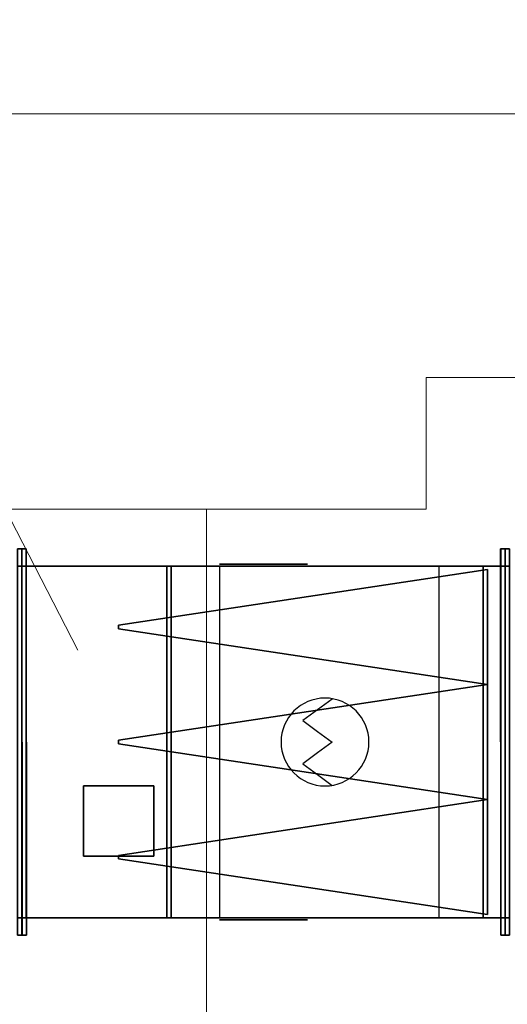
# Model space of a CAD drawing. Header units: millimetres. Extents: x 918337 to 1269480, y -257156 to -67477.
# Tile 69 of 114: x 1136193 to 1136748, y -198707 to -197587. Entities that reach past the tile are written whole.
import ezdxf

# ---------------------------------------------------------------- set-up
doc = ezdxf.new("R2010")
doc.units = ezdxf.units.MM
doc.layers.get('0').update_dxf_attribs({"color": 8, "lineweight": 9})
doc.layers.add('1VZT - LEGENDY', color=7, linetype='Continuous', lineweight=13)
for name, color, linetype in [('MAT_154_BYOLXP003919182844', 154, 'Continuous'), ('MAT_253_BYOLXP003919182844', 253, 'Continuous'), ('MAT_30_BYOLXP003919182844', 30, 'Continuous'), ('Mat_mar_BYOLXP003919182844', 7, 'Continuous')]:
    doc.layers.add(name, color=color, linetype=linetype)

# ---------------------------------------------------------------- blocks, each defined once
blk = doc.blocks.new('1261_50_BYOLXP003919182844')
at = {"layer": 'MAT_253_BYOLXP003919182844'}
for points in [[(2135.0376, 2719.9893, -440.0991), (2135.0376, 2279.9893, -440.0992), (2130.0376, 2279.9893, -440.0992), (2130.0376, 2719.9893, -440.0991)], [(2135.0376, 2719.9893, -420.0991), (2130.0376, 2719.9893, -420.0991), (2130.0376, 2279.9893, -420.0992), (2135.0376, 2279.9893, -420.0992)], [(2135.0376, 2719.9893, -440.0991), (2130.0376, 2719.9893, -440.0991), (2130.0376, 2719.9893, -420.0991), (2135.0376, 2719.9893, -420.0991)], [(2130.0376, 2719.9893, -440.0991), (2130.0376, 2279.9893, -440.0992), (2130.0376, 2279.9893, -420.0992), (2130.0376, 2719.9893, -420.0991)], [(2135.0376, 2719.9893, -220.0991), (2135.0376, 2279.9893, -220.0991), (2130.0376, 2279.9893, -220.0991), (2130.0376, 2719.9893, -220.0991)], [(2135.0376, 2719.9893, -200.0991), (2130.0376, 2719.9893, -200.0991), (2130.0376, 2279.9893, -200.0991), (2135.0376, 2279.9893, -200.0991)], [(2135.0376, 2719.9893, -220.0991), (2130.0376, 2719.9893, -220.0991), (2130.0376, 2719.9893, -200.0991), (2135.0376, 2719.9893, -200.0991)], [(2130.0376, 2719.9893, -220.0991), (2130.0376, 2279.9893, -220.0991), (2130.0376, 2279.9893, -200.0991), (2130.0376, 2719.9893, -200.0991)], [(2135.0376, 2719.9893, -420.0991), (2130.0376, 2719.9893, -420.0991), (2130.0376, 2719.9893, -220.0991), (2135.0376, 2719.9893, -220.0991)], [(2130.0376, 2719.9893, -420.0991), (2130.0376, 2699.9893, -420.0991), (2130.0376, 2699.9893, -220.0991), (2130.0376, 2719.9893, -220.0991)], [(2135.0376, 2279.9893, -440.0992), (2135.0376, 2719.9893, -440.0991), (2135.0376, 2719.9893, -420.0991), (2135.0376, 2279.9893, -420.0992)], [(2135.0376, 2279.9893, -220.0991), (2135.0376, 2719.9893, -220.0991), (2135.0376, 2719.9893, -200.0991), (2135.0376, 2279.9893, -200.0991)], [(2135.0376, 2699.9893, -420.0991), (2135.0376, 2719.9893, -420.0991), (2135.0376, 2719.9893, -220.0991), (2135.0376, 2699.9893, -220.0991)], [(2130.0376, 2699.9893, -420.0991), (2135.0376, 2699.9893, -420.0991), (2135.0376, 2699.9893, -220.0991), (2130.0376, 2699.9893, -220.0991)], [(2135.0376, 2299.9893, -420.0992), (2130.0376, 2299.9893, -420.0992), (2130.0376, 2299.9893, -220.0991), (2135.0376, 2299.9893, -220.0991)], [(2130.0376, 2299.9893, -420.0992), (2130.0376, 2279.9893, -420.0992), (2130.0376, 2279.9893, -220.0991), (2130.0376, 2299.9893, -220.0991)], [(2135.0376, 2279.9893, -420.0992), (2135.0376, 2299.9893, -420.0992), (2135.0376, 2299.9893, -220.0991), (2135.0376, 2279.9893, -220.0991)], [(2130.0376, 2279.9893, -440.0992), (2135.0376, 2279.9893, -440.0992), (2135.0376, 2279.9893, -420.0992), (2130.0376, 2279.9893, -420.0992)], [(2130.0376, 2279.9893, -220.0991), (2135.0376, 2279.9893, -220.0991), (2135.0376, 2279.9893, -200.0991), (2130.0376, 2279.9893, -200.0991)], [(2130.0376, 2279.9893, -420.0992), (2135.0376, 2279.9893, -420.0992), (2135.0376, 2279.9893, -220.0991), (2130.0376, 2279.9893, -220.0991)]]:
    blk.add_3dface(points, dxfattribs=at)
blk = doc.blocks.new('1012_53_BYOLXP003919182844')
at = {"layer": 'MAT_253_BYOLXP003919182844'}
for points in [[(1965.0376, 2699.9893, -420.0991), (1605.0376, 2699.9893, -420.0991), (1605.0376, 2299.9893, -420.0991), (1965.0376, 2299.9893, -420.0991)], [(1965.0376, 2699.9893, -425.0991), (1605.0376, 2699.9893, -425.0991), (1605.0376, 2699.9893, -420.0991), (1965.0376, 2699.9893, -420.0991)], [(1965.0376, 2699.9893, -430.0991), (1965.0376, 2299.9893, -430.0991), (1960.0376, 2299.9893, -430.0991), (1960.0376, 2699.9893, -430.0991)], [(1965.0376, 2699.9893, -430.0991), (1960.0376, 2699.9893, -430.0991), (1960.0376, 2699.9893, -425.0991), (1965.0376, 2699.9893, -425.0991)], [(1960.0376, 2699.9893, -430.0991), (1960.0376, 2299.9893, -430.0991), (1960.0376, 2299.9893, -425.0991), (1960.0376, 2699.9893, -425.0991)], [(1965.0376, 2299.9893, -425.0991), (1965.0376, 2699.9893, -425.0991), (1965.0376, 2699.9893, -420.0991), (1965.0376, 2299.9893, -420.0991)], [(1965.0376, 2299.9893, -430.0991), (1965.0376, 2699.9893, -430.0991), (1965.0376, 2699.9893, -425.0991), (1965.0376, 2299.9893, -425.0991)], [(1605.0376, 2299.9893, -425.0991), (1965.0376, 2299.9893, -425.0991), (1965.0376, 2299.9893, -420.0991), (1605.0376, 2299.9893, -420.0991)], [(1960.0376, 2299.9893, -430.0991), (1965.0376, 2299.9893, -430.0991), (1965.0376, 2299.9893, -425.0991), (1960.0376, 2299.9893, -425.0991)]]:
    blk.add_3dface(points, dxfattribs=at)
blk = doc.blocks.new('1013_54_BYOLXP003919182844')
at = {"layer": 'MAT_253_BYOLXP003919182844'}
blk.add_3dface([(1605.0376, 2699.9893, -425.0991), (1605.0376, 2299.9893, -425.0991), (1605.0376, 2299.9893, -420.0991), (1605.0376, 2699.9893, -420.0991)], dxfattribs=at)
blk = doc.blocks.new('1004_55_BYOLXP003919182844')
at = {"layer": 'MAT_253_BYOLXP003919182844'}
blk.add_3dface([(1965.0376, 2699.9893, -425.0991), (1965.0376, 2299.9893, -425.0991), (1605.0376, 2299.9893, -425.0991), (1605.0376, 2699.9893, -425.0991)], dxfattribs=at)
blk = doc.blocks.new('M_P_56_BYOLXP003919182844')
at = {"layer": 'Mat_mar_BYOLXP003919182844', "color": 110}
for points in [[(1785.071, 2449.9893, -427.5991), (1790.1478, 2450.2563, -427.5991), (1795.0911, 2451.0574, -427.5991), (1799.9006, 2452.259, -427.5991), (1804.4431, 2453.9277, -427.5991), (1808.8519, 2456.064, -427.5991), (1812.9268, 2458.5339, -427.5991), (1816.8011, 2461.4712, -427.5991), (1820.3416, 2464.6755, -427.5991), (1823.6147, 2468.2803, -427.5991), (1826.4204, 2472.0854, -427.5991), (1828.9587, 2476.1575, -427.5991), (1831.0964, 2480.5635, -427.5991), (1832.7664, 2485.1694, -427.5991), (1834.0356, 2489.9758, -427.5991), (1834.7704, 2494.9158, -427.5991), (1835.0376, 2499.9893, -427.5991), (1834.7704, 2505.0627, -427.5991), (1834.0356, 2510.0027, -427.5991), (1832.7664, 2514.8757, -427.5991), (1831.0964, 2519.415, -427.5991), (1828.9587, 2523.821, -427.5991), (1826.4204, 2527.8931, -427.5991), (1823.6147, 2531.7649, -427.5991), (1820.3416, 2535.2363, -427.5991), (1816.8011, 2538.5073, -427.5991), (1812.9268, 2541.3777, -427.5991), (1808.8519, 2543.8477, -427.5991), (1804.4431, 2546.0508, -427.5991), (1799.9006, 2547.6528, -427.5991), (1795.0911, 2548.988, -427.5991), (1790.1478, 2549.7222, -427.5991), (1785.071, 2549.9893, -427.5991), (1779.9274, 2549.7222, -427.5991), (1774.9841, 2548.988, -427.5991), (1770.1746, 2547.6528, -427.5991), (1765.6321, 2546.0508, -427.5991), (1761.2233, 2543.8477, -427.5991), (1757.0817, 2541.3777, -427.5991), (1753.274, 2538.5073, -427.5991), (1749.6669, 2535.2363, -427.5991), (1746.5272, 2531.7649, -427.5991), (1743.588, 2527.8931, -427.5991), (1741.0496, 2523.821, -427.5991), (1738.9788, 2519.415, -427.5991), (1737.2421, 2514.8757, -427.5991), (1736.0396, 2510.0027, -427.5991), (1735.3048, 2505.0627, -427.5991), (1735.0376, 2499.9893, -427.5991), (1735.3048, 2494.9158, -427.5991), (1736.0396, 2489.9758, -427.5991), (1737.2421, 2485.1694, -427.5991), (1738.9788, 2480.5635, -427.5991), (1741.0496, 2476.1575, -427.5991), (1743.588, 2472.0854, -427.5991), (1746.5272, 2468.2803, -427.5991), (1749.6669, 2464.6755, -427.5991), (1753.274, 2461.4712, -427.5991), (1757.0817, 2458.5339, -427.5991), (1761.2233, 2456.064, -427.5991), (1765.6321, 2453.9277, -427.5991), (1770.1746, 2452.259, -427.5991), (1774.9841, 2451.0574, -427.5991), (1779.9274, 2450.2563, -427.5991), (1785.071, 2449.9893, -427.5991)], [(1777.0549, 2451.0574, -427.5991), (1793.6215, 2463.2737, -427.5991), (1810.2546, 2475.6235, -427.5991), (1793.6215, 2487.9065, -427.5991), (1777.0549, 2500.1895, -427.5991), (1793.6215, 2512.4727, -427.5991), (1810.2546, 2524.7556, -427.5991), (1793.6215, 2537.0386, -427.5991), (1777.0549, 2549.3884, -427.5991)]]:
    blk.add_polyline3d(points, dxfattribs=at)
blk = doc.blocks.new('M_E_57_BYOLXP003919182844')
at = {"layer": 'Mat_mar_BYOLXP003919182844'}
blk.add_blockref('M_P_56_BYOLXP003919182844', (0, 0), dxfattribs=at)
blk = doc.blocks.new('1380_58_BYOLXP003919182844')
at = {"layer": 'MAT_253_BYOLXP003919182844'}
for points in [[(1655.0376, 2699.9893, -420.0991), (1655.0376, 2299.9893, -420.0991), (1585.0376, 2299.9893, -420.0991), (1585.0376, 2699.9893, -420.0991)], [(2125.0376, 2699.9893, -420.0991), (2125.0376, 2299.9893, -420.0991), (1905.0376, 2299.9893, -420.0991), (1905.0376, 2699.9893, -420.0991)]]:
    blk.add_3dface(points, dxfattribs=at)
blk = doc.blocks.new('1005_59_BYOLXP003919182844')
at = {"layer": 'MAT_253_BYOLXP003919182844'}
blk.add_3dface([(2125.0376, 2699.9893, -420.0991), (1585.0376, 2699.9893, -420.0991), (1585.0376, 2699.9893, -220.0991), (2125.0376, 2699.9893, -220.0991)], dxfattribs=at)
blk = doc.blocks.new('M_P_60_BYOLXP003919182844')
at = {"layer": 'Mat_mar_BYOLXP003919182844', "color": 110}
for points in [[(1855.071, 2702.4893, -370.0991), (1860.1478, 2702.4893, -369.832), (1865.0911, 2702.4893, -369.031), (1869.9006, 2702.4893, -367.8294), (1874.4431, 2702.4893, -366.1605), (1878.8519, 2702.4893, -364.0243), (1882.9268, 2702.4893, -361.5543), (1886.8011, 2702.4893, -358.6171), (1890.3416, 2702.4893, -355.4128), (1893.6147, 2702.4893, -351.808), (1896.4204, 2702.4893, -348.0029), (1898.9587, 2702.4893, -343.9308), (1901.0964, 2702.4893, -339.525), (1902.7664, 2702.4893, -334.9188), (1904.0356, 2702.4893, -330.1124), (1904.7704, 2702.4893, -325.1725), (1905.0376, 2702.4893, -320.0991), (1904.7704, 2702.4893, -315.0256), (1904.0356, 2702.4893, -310.0857), (1902.7664, 2702.4893, -305.2126), (1901.0964, 2702.4893, -300.6732), (1898.9587, 2702.4893, -296.2673), (1896.4204, 2702.4893, -292.1952), (1893.6147, 2702.4893, -288.3234), (1890.3416, 2702.4893, -284.8521), (1886.8011, 2702.4893, -281.581), (1882.9268, 2702.4893, -278.7105), (1878.8519, 2702.4893, -276.2406), (1874.4431, 2702.4893, -274.0377), (1869.9006, 2702.4893, -272.4355), (1865.0911, 2702.4893, -271.1004), (1860.1478, 2702.4893, -270.3661), (1855.071, 2702.4893, -270.0991), (1849.9274, 2702.4893, -270.3661), (1844.9841, 2702.4893, -271.1004), (1840.1746, 2702.4893, -272.4355), (1835.6321, 2702.4893, -274.0377), (1831.2233, 2702.4893, -276.2406), (1827.0817, 2702.4893, -278.7105), (1823.274, 2702.4893, -281.581), (1819.6669, 2702.4893, -284.8521), (1816.5272, 2702.4893, -288.3234), (1813.588, 2702.4893, -292.1952), (1811.0496, 2702.4893, -296.2673), (1808.9788, 2702.4893, -300.6732), (1807.2421, 2702.4893, -305.2126), (1806.0396, 2702.4893, -310.0857), (1805.3048, 2702.4893, -315.0256), (1805.0376, 2702.4893, -320.0991), (1805.3048, 2702.4893, -325.1725), (1806.0396, 2702.4893, -330.1124), (1807.2421, 2702.4893, -334.9188), (1808.9788, 2702.4893, -339.525), (1811.0496, 2702.4893, -343.9308), (1813.588, 2702.4893, -348.0029), (1816.5272, 2702.4893, -351.808), (1819.6669, 2702.4893, -355.4128), (1823.274, 2702.4893, -358.6171), (1827.0817, 2702.4893, -361.5543), (1831.2233, 2702.4893, -364.0243), (1835.6321, 2702.4893, -366.1605), (1840.1746, 2702.4893, -367.8294), (1844.9841, 2702.4893, -369.031), (1849.9274, 2702.4893, -369.832), (1855.071, 2702.4893, -370.0991)], [(1847.0549, 2702.4893, -369.031), (1863.6215, 2702.4893, -356.8147), (1880.2546, 2702.4893, -344.4649), (1863.6215, 2702.4893, -332.1818), (1847.0549, 2702.4893, -319.8988), (1863.6215, 2702.4893, -307.6158), (1880.2546, 2702.4893, -295.3327), (1863.6215, 2702.4893, -283.0497), (1847.0549, 2702.4893, -270.6999)]]:
    blk.add_polyline3d(points, dxfattribs=at)
blk = doc.blocks.new('M_E_61_BYOLXP003919182844')
at = {"layer": 'Mat_mar_BYOLXP003919182844'}
blk.add_blockref('M_P_60_BYOLXP003919182844', (0, 0), dxfattribs=at)
blk = doc.blocks.new('1006_62_BYOLXP003919182844')
at = {"layer": 'MAT_253_BYOLXP003919182844'}
blk.add_3dface([(1585.0376, 2299.9893, -420.0991), (2125.0376, 2299.9893, -420.0991), (2125.0376, 2299.9893, -220.0991), (1585.0376, 2299.9893, -220.0991)], dxfattribs=at)
blk = doc.blocks.new('M_P_63_BYOLXP003919182844')
at = {"layer": 'Mat_mar_BYOLXP003919182844', "color": 110}
for points in [[(1855.071, 2297.4893, -270.0991), (1860.1478, 2297.4893, -270.3661), (1865.0911, 2297.4893, -271.1672), (1869.9006, 2297.4893, -272.3688), (1874.4431, 2297.4893, -274.0377), (1878.8519, 2297.4893, -276.1739), (1882.9268, 2297.4893, -278.6439), (1886.8011, 2297.4893, -281.5811), (1890.3416, 2297.4893, -284.7854), (1893.6147, 2297.4893, -288.3902), (1896.4204, 2297.4893, -292.1953), (1898.9587, 2297.4893, -296.2673), (1901.0964, 2297.4893, -300.6732), (1902.7664, 2297.4893, -305.2794), (1904.0356, 2297.4893, -310.0858), (1904.7704, 2297.4893, -315.0257), (1905.0376, 2297.4893, -320.0991), (1904.7704, 2297.4893, -325.1725), (1904.0356, 2297.4893, -330.1125), (1902.7664, 2297.4893, -334.9856), (1901.0964, 2297.4893, -339.525), (1898.9587, 2297.4893, -343.9309), (1896.4204, 2297.4893, -348.003), (1893.6147, 2297.4893, -351.8748), (1890.3416, 2297.4893, -355.3461), (1886.8011, 2297.4893, -358.6172), (1882.9268, 2297.4893, -361.4876), (1878.8519, 2297.4893, -363.9576), (1874.4431, 2297.4893, -366.1605), (1869.9006, 2297.4893, -367.7627), (1865.0911, 2297.4893, -369.0978), (1860.1478, 2297.4893, -369.8321), (1855.071, 2297.4893, -370.0991), (1849.9274, 2297.4893, -369.8321), (1844.9841, 2297.4893, -369.0978), (1840.1746, 2297.4893, -367.7627), (1835.6321, 2297.4893, -366.1605), (1831.2233, 2297.4893, -363.9576), (1827.0817, 2297.4893, -361.4876), (1823.274, 2297.4893, -358.6172), (1819.6669, 2297.4893, -355.3461), (1816.5272, 2297.4893, -351.8748), (1813.588, 2297.4893, -348.003), (1811.0496, 2297.4893, -343.9309), (1808.9788, 2297.4893, -339.525), (1807.2421, 2297.4893, -334.9856), (1806.0396, 2297.4893, -330.1125), (1805.3048, 2297.4893, -325.1725), (1805.0376, 2297.4893, -320.0991), (1805.3048, 2297.4893, -315.0257), (1806.0396, 2297.4893, -310.0858), (1807.2421, 2297.4893, -305.2794), (1808.9788, 2297.4893, -300.6732), (1811.0496, 2297.4893, -296.2673), (1813.588, 2297.4893, -292.1953), (1816.5272, 2297.4893, -288.3902), (1819.6669, 2297.4893, -284.7854), (1823.274, 2297.4893, -281.5811), (1827.0817, 2297.4893, -278.6439), (1831.2233, 2297.4893, -276.1739), (1835.6321, 2297.4893, -274.0377), (1840.1746, 2297.4893, -272.3688), (1844.9841, 2297.4893, -271.1672), (1849.9274, 2297.4893, -270.3661), (1855.071, 2297.4893, -270.0991)], [(1847.0549, 2297.4893, -271.1672), (1863.6215, 2297.4893, -283.3835), (1880.2546, 2297.4893, -295.7333), (1863.6215, 2297.4893, -308.0164), (1847.0549, 2297.4893, -320.2994), (1863.6215, 2297.4893, -332.5824), (1880.2546, 2297.4893, -344.8655), (1863.6215, 2297.4893, -357.1485), (1847.0549, 2297.4893, -369.4983)]]:
    blk.add_polyline3d(points, dxfattribs=at)
blk = doc.blocks.new('M_E_64_BYOLXP003919182844')
at = {"layer": 'Mat_mar_BYOLXP003919182844'}
blk.add_blockref('M_P_63_BYOLXP003919182844', (0, 0), dxfattribs=at)
blk = doc.blocks.new('1003_65_BYOLXP003919182844')
at = {"layer": 'MAT_253_BYOLXP003919182844'}
blk.add_3dface([(2125.0376, 2699.9893, -220.0991), (1585.0376, 2699.9893, -220.0991), (1585.0376, 2299.9893, -220.0991), (2125.0376, 2299.9893, -220.0991)], dxfattribs=at)
blk = doc.blocks.new('1283_68_BYOLXP003919182844')
at = {"layer": 'MAT_154_BYOLXP003919182844'}
for points in [[(2020.0376, 2632.9893, -340.0991), (2020.0376, 2628.9893, -340.0991), (1600.0376, 2565.4893, -419.0991), (1600.0376, 2696.4893, -419.0991)], [(2020.0376, 2632.9893, -300.0991), (1600.0376, 2696.4893, -221.0991), (1600.0376, 2565.4893, -221.0991), (2020.0376, 2628.9893, -300.0991)], [(2020.0376, 2632.9893, -340.0991), (1600.0376, 2696.4893, -419.0991), (1600.0376, 2696.4893, -221.0991), (2020.0376, 2632.9893, -300.0991)], [(1600.0376, 2565.4893, -419.0991), (2020.0376, 2628.9893, -340.0991), (2020.0376, 2628.9893, -300.0991), (1600.0376, 2565.4893, -221.0991)], [(2020.0376, 2628.9893, -340.0991), (2020.0376, 2632.9893, -340.0991), (2020.0376, 2632.9893, -300.0991), (2020.0376, 2628.9893, -300.0991)], [(2020.0376, 2501.9893, -340.0991), (2020.0376, 2497.9893, -340.0991), (1600.0376, 2434.4893, -419.0991), (1600.0376, 2565.4893, -419.0991)], [(2020.0376, 2501.9893, -300.0991), (1600.0376, 2565.4893, -221.0991), (1600.0376, 2434.4893, -221.0991), (2020.0376, 2497.9893, -300.0991)], [(2020.0376, 2501.9893, -340.0991), (1600.0376, 2565.4893, -419.0991), (1600.0376, 2565.4893, -221.0991), (2020.0376, 2501.9893, -300.0991)], [(2020.0376, 2497.9893, -340.0991), (2020.0376, 2501.9893, -340.0991), (2020.0376, 2501.9893, -300.0991), (2020.0376, 2497.9893, -300.0991)], [(1600.0376, 2434.4893, -419.0991), (2020.0376, 2497.9893, -340.0991), (2020.0376, 2497.9893, -300.0991), (1600.0376, 2434.4893, -221.0991)], [(2020.0376, 2370.9893, -340.0991), (2020.0376, 2366.9893, -340.0991), (1600.0376, 2303.4893, -419.0991), (1600.0376, 2434.4893, -419.0991)], [(2020.0376, 2370.9893, -300.0991), (1600.0376, 2434.4893, -221.0991), (1600.0376, 2303.4893, -221.0991), (2020.0376, 2366.9893, -300.0991)], [(2020.0376, 2370.9893, -340.0991), (1600.0376, 2434.4893, -419.0991), (1600.0376, 2434.4893, -221.0991), (2020.0376, 2370.9893, -300.0991)], [(1600.0376, 2303.4893, -419.0991), (2020.0376, 2366.9893, -340.0991), (2020.0376, 2366.9893, -300.0991), (1600.0376, 2303.4893, -221.0991)], [(2020.0376, 2366.9893, -340.0991), (2020.0376, 2370.9893, -340.0991), (2020.0376, 2370.9893, -300.0991), (2020.0376, 2366.9893, -300.0991)]]:
    blk.add_3dface(points, dxfattribs=at)
blk = doc.blocks.new('1261_69_BYOLXP003919182844')
at = {"layer": 'MAT_253_BYOLXP003919182844'}
for points in [[(2124.927, 2719.9768, -220.001), (2124.9224, 2719.9722, -200.001), (2129.9224, 2719.9734, -199.9999), (2129.927, 2719.9778, -219.9999)], [(2125.0273, 2279.9768, -220.1014), (2125.0227, 2279.9722, -200.1014), (2124.9224, 2719.9722, -200.001), (2124.927, 2719.9768, -220.001)], [(2124.9224, 2719.9722, -200.001), (2125.0227, 2279.9722, -200.1014), (2130.0227, 2279.9734, -200.1003), (2129.9224, 2719.9734, -199.9999)], [(2124.9724, 2720.0225, -420.001), (2124.927, 2719.9768, -220.001), (2129.927, 2719.9778, -219.9999), (2129.9724, 2720.0234, -419.9999)], [(2124.9771, 2700.0225, -420.0056), (2124.9314, 2699.9768, -220.0056), (2124.927, 2719.9768, -220.001), (2124.9724, 2720.0225, -420.001)], [(2125.0273, 2279.9768, -220.1014), (2124.927, 2719.9768, -220.001), (2129.927, 2719.9778, -219.9999), (2130.0273, 2279.9778, -220.1003)], [(2124.9771, 2720.0269, -440.001), (2124.9724, 2720.0225, -420.001), (2129.9724, 2720.0234, -419.9999), (2129.9771, 2720.0281, -439.9999)], [(2125.0774, 2280.0269, -440.1014), (2125.0728, 2280.0225, -420.1014), (2124.9724, 2720.0225, -420.001), (2124.9771, 2720.0269, -440.001)], [(2124.9724, 2720.0225, -420.001), (2125.0728, 2280.0225, -420.1014), (2130.0728, 2280.0234, -420.1003), (2129.9724, 2720.0234, -419.9999)], [(2125.0774, 2280.0269, -440.1014), (2124.9771, 2720.0269, -440.001), (2129.9771, 2720.0281, -439.9999), (2130.0774, 2280.0281, -440.1003)], [(2130.0273, 2279.9778, -220.1003), (2129.927, 2719.9778, -219.9999), (2129.9224, 2719.9734, -199.9999), (2130.0227, 2279.9734, -200.1003)], [(2129.9771, 2700.0234, -420.0045), (2129.9724, 2720.0234, -419.9999), (2129.927, 2719.9778, -219.9999), (2129.9314, 2699.9778, -220.0045)], [(2130.0774, 2280.0281, -440.1003), (2129.9771, 2720.0281, -439.9999), (2129.9724, 2720.0234, -419.9999), (2130.0728, 2280.0234, -420.1003)], [(2124.9314, 2699.9768, -220.0056), (2124.9771, 2700.0225, -420.0056), (2129.9771, 2700.0234, -420.0045), (2129.9314, 2699.9778, -220.0045)], [(2125.0684, 2300.0225, -420.0968), (2125.0227, 2299.9768, -220.0969), (2130.0227, 2299.9778, -220.0957), (2130.0684, 2300.0234, -420.0957)], [(2125.0728, 2280.0225, -420.1014), (2125.0273, 2279.9768, -220.1014), (2125.0227, 2299.9768, -220.0969), (2125.0684, 2300.0225, -420.0968)], [(2130.0728, 2280.0234, -420.1003), (2130.0684, 2300.0234, -420.0957), (2130.0227, 2299.9778, -220.0957), (2130.0273, 2279.9778, -220.1003)], [(2125.0227, 2279.9722, -200.1014), (2125.0273, 2279.9768, -220.1014), (2130.0273, 2279.9778, -220.1003), (2130.0227, 2279.9734, -200.1003)], [(2125.0273, 2279.9768, -220.1014), (2125.0728, 2280.0225, -420.1014), (2130.0728, 2280.0234, -420.1003), (2130.0273, 2279.9778, -220.1003)], [(2125.0728, 2280.0225, -420.1014), (2125.0774, 2280.0269, -440.1014), (2130.0774, 2280.0281, -440.1003), (2130.0728, 2280.0234, -420.1003)]]:
    blk.add_3dface(points, dxfattribs=at)
blk = doc.blocks.new('1273_70_BYOLXP003919182844')
at = {"layer": 'MAT_253_BYOLXP003919182844'}
for points in [[(1579.9269, 2719.9768, -220.001), (1579.9224, 2719.9722, -200.001), (1584.9224, 2719.9734, -199.9999), (1584.9269, 2719.9778, -219.9999)], [(1580.0273, 2279.9768, -220.1014), (1580.0227, 2279.9722, -200.1014), (1579.9224, 2719.9722, -200.001), (1579.9269, 2719.9768, -220.001)], [(1579.9224, 2719.9722, -200.001), (1580.0227, 2279.9722, -200.1014), (1585.0227, 2279.9734, -200.1002), (1584.9224, 2719.9734, -199.9999)], [(1579.9724, 2720.0225, -420.001), (1579.9269, 2719.9768, -220.001), (1584.9269, 2719.9778, -219.9999), (1584.9724, 2720.0234, -419.9998)], [(1579.9771, 2700.0225, -420.0056), (1579.9314, 2699.9768, -220.0056), (1579.9269, 2719.9768, -220.001), (1579.9724, 2720.0225, -420.001)], [(1580.0273, 2279.9768, -220.1014), (1579.9269, 2719.9768, -220.001), (1584.9269, 2719.9778, -219.9999), (1585.0273, 2279.9778, -220.1002)], [(1579.9771, 2720.0269, -440.001), (1579.9724, 2720.0225, -420.001), (1584.9724, 2720.0234, -419.9998), (1584.9771, 2720.0281, -439.9998)], [(1580.0774, 2280.0269, -440.1013), (1580.0729, 2280.0225, -420.1013), (1579.9724, 2720.0225, -420.001), (1579.9771, 2720.0269, -440.001)], [(1579.9724, 2720.0225, -420.001), (1580.0729, 2280.0225, -420.1013), (1585.0729, 2280.0234, -420.1002), (1584.9724, 2720.0234, -419.9998)], [(1580.0774, 2280.0269, -440.1013), (1579.9771, 2720.0269, -440.001), (1584.9771, 2720.0281, -439.9998), (1585.0774, 2280.0281, -440.1002)], [(1585.0273, 2279.9778, -220.1002), (1584.9269, 2719.9778, -219.9999), (1584.9224, 2719.9734, -199.9999), (1585.0227, 2279.9734, -200.1002)], [(1584.9771, 2700.0234, -420.0044), (1584.9724, 2720.0234, -419.9998), (1584.9269, 2719.9778, -219.9999), (1584.9314, 2699.9778, -220.0044)], [(1585.0774, 2280.0281, -440.1002), (1584.9771, 2720.0281, -439.9998), (1584.9724, 2720.0234, -419.9998), (1585.0729, 2280.0234, -420.1002)], [(1579.9314, 2699.9768, -220.0056), (1579.9771, 2700.0225, -420.0056), (1584.9771, 2700.0234, -420.0044), (1584.9314, 2699.9778, -220.0044)], [(1580.0684, 2300.0225, -420.0968), (1580.0227, 2299.9768, -220.0968), (1585.0227, 2299.9778, -220.0956), (1585.0684, 2300.0234, -420.0956)], [(1580.0729, 2280.0225, -420.1013), (1580.0273, 2279.9768, -220.1014), (1580.0227, 2299.9768, -220.0968), (1580.0684, 2300.0225, -420.0968)], [(1585.0729, 2280.0234, -420.1002), (1585.0684, 2300.0234, -420.0956), (1585.0227, 2299.9778, -220.0956), (1585.0273, 2279.9778, -220.1002)], [(1580.0227, 2279.9722, -200.1014), (1580.0273, 2279.9768, -220.1014), (1585.0273, 2279.9778, -220.1002), (1585.0227, 2279.9734, -200.1002)], [(1580.0273, 2279.9768, -220.1014), (1580.0729, 2280.0225, -420.1013), (1585.0729, 2280.0234, -420.1002), (1585.0273, 2279.9778, -220.1002)], [(1580.0729, 2280.0225, -420.1013), (1580.0774, 2280.0269, -440.1013), (1585.0774, 2280.0281, -440.1002), (1585.0729, 2280.0234, -420.1002)]]:
    blk.add_3dface(points, dxfattribs=at)
blk = doc.blocks.new('1019_71_BYOLXP003919182844')
at = {"layer": 'MAT_30_BYOLXP003919182844'}
for points in [[(2060.0376, 2629.9893, -470.0991), (2060.0376, 2549.9893, -470.0991), (1980.0376, 2549.9893, -470.0991), (1980.0376, 2629.9893, -470.0991)], [(2060.0376, 2629.9893, -470.0991), (1980.0376, 2629.9893, -470.0991), (1980.0376, 2629.9893, -420.0991), (2060.0376, 2629.9893, -420.0991)], [(1980.0376, 2629.9893, -470.0991), (1980.0376, 2549.9893, -470.0991), (1980.0376, 2549.9893, -420.0991), (1980.0376, 2629.9893, -420.0991)], [(2060.0376, 2549.9893, -470.0991), (2060.0376, 2629.9893, -470.0991), (2060.0376, 2629.9893, -420.0991), (2060.0376, 2549.9893, -420.0991)], [(1980.0376, 2549.9893, -470.0991), (2060.0376, 2549.9893, -470.0991), (2060.0376, 2549.9893, -420.0991), (1980.0376, 2549.9893, -420.0991)]]:
    blk.add_3dface(points, dxfattribs=at)
blk = doc.blocks.new('1261_89_BYOLXP003919182844')
at = {"layer": 'MAT_253_BYOLXP003919182844'}
for points in [[(1575.0273, 2720.002, -420.0967), (1575.0227, 2720.0063, -440.0967), (1574.9224, 2280.0063, -440.1971), (1574.9269, 2280.002, -420.1971)], [(1574.9224, 2280.0063, -440.1971), (1575.0227, 2720.0063, -440.0967), (1580.0227, 2720.0054, -440.0979), (1579.9224, 2280.0054, -440.1983)], [(1575.0273, 2720.002, -420.0967), (1574.9269, 2280.002, -420.1971), (1579.9269, 2280.0007, -420.1983), (1580.0273, 2720.0007, -420.0979)], [(1575.0774, 2719.9517, -200.0968), (1575.0729, 2719.9563, -220.0968), (1574.9725, 2279.9561, -220.1972), (1574.9771, 2279.9517, -200.1972)], [(1574.9725, 2279.9561, -220.1972), (1575.0729, 2719.9563, -220.0968), (1580.0729, 2719.9551, -220.0979), (1579.9725, 2279.9551, -220.1983)], [(1575.0774, 2719.9517, -200.0968), (1574.9771, 2279.9517, -200.1972), (1579.9771, 2279.9504, -200.1983), (1580.0774, 2719.9504, -200.0979)], [(1575.0227, 2720.0063, -440.0967), (1575.0273, 2720.002, -420.0967), (1580.0273, 2720.0007, -420.0979), (1580.0227, 2720.0054, -440.0979)], [(1575.0729, 2719.9563, -220.0968), (1575.0273, 2720.002, -420.0967), (1575.0227, 2700.002, -420.1013), (1575.0684, 2699.9563, -220.1013)], [(1575.0273, 2720.002, -420.0967), (1575.0729, 2719.9563, -220.0968), (1580.0729, 2719.9551, -220.0979), (1580.0273, 2720.0007, -420.0979)], [(1575.0729, 2719.9563, -220.0968), (1575.0774, 2719.9517, -200.0968), (1580.0774, 2719.9504, -200.0979), (1580.0729, 2719.9551, -220.0979)], [(1580.0273, 2720.0007, -420.0979), (1579.9269, 2280.0007, -420.1983), (1579.9224, 2280.0054, -440.1983), (1580.0227, 2720.0054, -440.0979)], [(1580.0774, 2719.9504, -200.0979), (1579.9771, 2279.9504, -200.1983), (1579.9725, 2279.9551, -220.1983), (1580.0729, 2719.9551, -220.0979)], [(1580.0729, 2719.9551, -220.0979), (1580.0684, 2699.9551, -220.1024), (1580.0227, 2700.0007, -420.1024), (1580.0273, 2720.0007, -420.0979)], [(1575.0684, 2699.9563, -220.1013), (1575.0227, 2700.002, -420.1013), (1580.0227, 2700.0007, -420.1024), (1580.0684, 2699.9551, -220.1024)], [(1574.9771, 2299.9561, -220.1926), (1574.9315, 2300.002, -420.1926), (1574.9269, 2280.002, -420.1971), (1574.9725, 2279.9561, -220.1972)], [(1574.9315, 2300.002, -420.1926), (1574.9771, 2299.9561, -220.1926), (1579.9771, 2299.9551, -220.1937), (1579.9315, 2300.0007, -420.1937)], [(1579.9771, 2299.9551, -220.1937), (1579.9725, 2279.9551, -220.1983), (1579.9269, 2280.0007, -420.1983), (1579.9315, 2300.0007, -420.1937)], [(1574.9269, 2280.002, -420.1971), (1574.9224, 2280.0063, -440.1971), (1579.9224, 2280.0054, -440.1983), (1579.9269, 2280.0007, -420.1983)], [(1574.9725, 2279.9561, -220.1972), (1574.9269, 2280.002, -420.1971), (1579.9269, 2280.0007, -420.1983), (1579.9725, 2279.9551, -220.1983)], [(1574.9771, 2279.9517, -200.1972), (1574.9725, 2279.9561, -220.1972), (1579.9725, 2279.9551, -220.1983), (1579.9771, 2279.9504, -200.1983)]]:
    blk.add_3dface(points, dxfattribs=at)
blk = doc.blocks.new('asxaxasx')
for name in ['1261_89_BYOLXP003919182844', '1273_70_BYOLXP003919182844', '1261_69_BYOLXP003919182844', '1261_50_BYOLXP003919182844', 'M_E_61_BYOLXP003919182844', '1380_58_BYOLXP003919182844', '1005_59_BYOLXP003919182844', '1003_65_BYOLXP003919182844', '1283_68_BYOLXP003919182844', '1012_53_BYOLXP003919182844', '1013_54_BYOLXP003919182844', '1004_55_BYOLXP003919182844', '1019_71_BYOLXP003919182844', 'M_E_57_BYOLXP003919182844', '1006_62_BYOLXP003919182844', 'M_E_64_BYOLXP003919182844']:
    blk.add_blockref(name, (0, 0))
blk = doc.blocks.new('SDCDCSDC')
at = {"color": 8, "ltscale": 2}
for p, q in [((1167409.8, -204027.3), (1157079.8, -204027.3)), ((1166149.8, -204327.3), (1166149.8, -204477.3)), ((1167409.8, -204327.3), (1166149.8, -204327.3)), ((1165649.8, -204477.3), (1166149.8, -204477.3)), ((1165899.8, -210007.3), (1165899.8, -204477.3))]:
    blk.add_line(p, q, dxfattribs=at)

msp = doc.modelspace()

# ---------------------------------------------------------------- linework, layer by layer
at = {"layer": '1VZT - LEGENDY', "ltscale": 0.1}
msp.add_line((1135889.6, -197586.6), (1136259.1, -198304.1), dxfattribs=at)

# ---------------------------------------------------------------- block references
msp.add_blockref('SDCDCSDC', (-29494.2, 6333.4))
at = {"linetype": 'Continuous', "rotation": 180}
msp.add_blockref('asxaxasx', (1138325.5, -195908.8, 440.2), dxfattribs=at)

doc.saveas('drawing.dxf')
